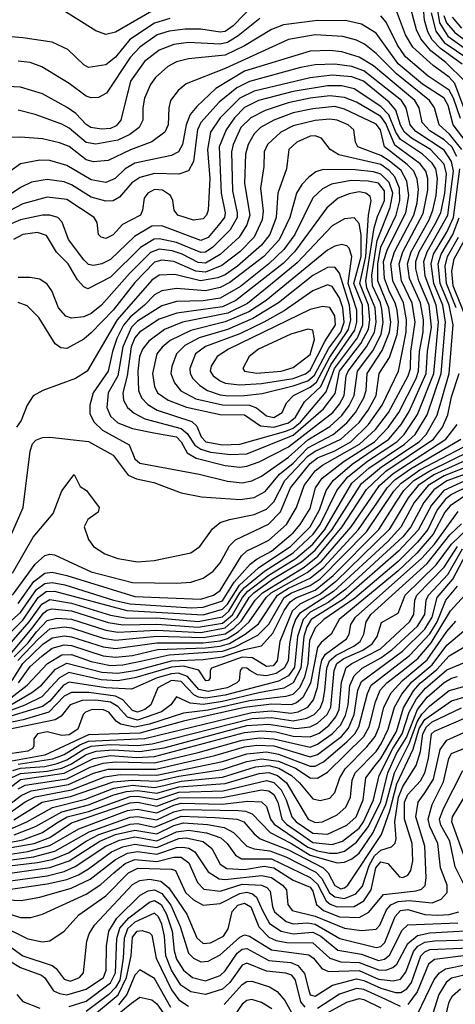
# Model space of a CAD drawing. Extents: x 997026 to 1115308, y 536381 to 619039.
# Tile 49 of 256: x 1021442 to 1023230, y 553885 to 557927. Entities that reach past the tile are written whole.
import ezdxf

# ---------------------------------------------------------------- set-up
doc = ezdxf.new("R2010")
doc.units = 0

msp = doc.modelspace()

# ---------------------------------------------------------------- linework, layer by layer
at = {"layer": '0CON20XD'}
for points in [[(1022405, 557990.7), (1022317.7, 557902.3), (1022285, 557879.1), (1022265, 557876.1), (1022185, 557888.2), (1022121, 557889), (1022055, 557879.6), (1022006.1, 557865), (1021935, 557814.2), (1021895, 557772.7), (1021798.8, 557625), (1021765, 557607.7), (1021735, 557605.9), (1021715, 557612.9), (1021644.8, 557664.8), (1021533.4, 557733.4), (1021485, 557751.4), (1021435, 557757.3)], [(1023268.9, 557675), (1023191.9, 557751.9), (1023129.7, 557799.7), (1023088.3, 557848.3), (1023070.9, 557885), (1023037.2, 558015)], [(1023257.8, 557745), (1023169.1, 557809.1), (1023135.5, 557845), (1023118, 557878), (1023104.3, 557925), (1023095.1, 558025)], [(1021985, 557962), (1021835, 557875.6), (1021795, 557866.4), (1021755, 557882.2), (1021592.9, 557982.9)], [(1023271.4, 557551.4), (1023228.4, 557665), (1023205, 557691), (1023139.1, 557739), (1023055.2, 557815), (1023025.1, 557865), (1022985.2, 557975)], [(1023130.8, 557955), (1023150.7, 557880.7), (1023185, 557834.3), (1023285.3, 557765)], [(1023156.9, 557965), (1023165.3, 557915)], [(1022057.7, 557932.3), (1021995, 557913.3), (1021894, 557846), (1021835, 557773.8), (1021795, 557741.3), (1021725, 557730.9), (1021705, 557742.5), (1021639.5, 557805), (1021575.2, 557835.2), (1021455, 557853.3), (1021293.2, 557866.8)], [(1022427.4, 557932.6), (1022339.2, 557860.8), (1022295, 557834.1), (1022265, 557827.3), (1022135, 557833), (1022075, 557824.8), (1022015, 557802.5), (1021954.2, 557755.8), (1021896.9, 557675), (1021856.5, 557515), (1021838.1, 557491.9), (1021815, 557481.1), (1021778, 557478), (1021733.6, 557485), (1021715, 557496.8), (1021672.1, 557542.1), (1021636.5, 557566.5), (1021535, 557622.3), (1021445, 557650.7), (1021305, 557657.8)], [(1023275, 557425.7), (1023221.9, 557495), (1023201.4, 557575), (1023184.9, 557604.9), (1023095, 557662.7), (1022996, 557746), (1022905, 557871.7), (1022845, 557908.9), (1022785, 557922.5), (1022665, 557924.6), (1022525, 557905.5), (1022475, 557887), (1022365, 557819.4), (1022285, 557782.2), (1022135, 557767), (1022085.2, 557754.8), (1022050, 557735), (1021999.4, 557690.6), (1021978.6, 557661.4), (1021954.7, 557604.7), (1021946.8, 557565), (1021946.9, 557515), (1021932.9, 557485), (1021893.8, 557456.2), (1021845, 557432.1), (1021755, 557415.8), (1021715, 557422.8), (1021645, 557481.7), (1021615, 557498), (1021505, 557538.3), (1021435, 557555.2)], [(1023251, 557521), (1023223.5, 557605), (1023205, 557637.8), (1023118.9, 557695), (1023025.2, 557775), (1022992.8, 557822.8), (1022946.8, 557916.8), (1022925, 557943.4)], [(1023165.3, 557915), (1023199.9, 557859.9), (1023305, 557784.9)], [(1023183.3, 557945), (1023194, 557915), (1023227.7, 557875), (1023334.7, 557795)], [(1023217.5, 557937.5), (1023255, 557892.4)], [(1023256.4, 557395), (1023206.8, 557456.8), (1023164.1, 557495), (1023144.8, 557565), (1023124.5, 557595), (1022989.1, 557705), (1022905, 557788.3), (1022856.8, 557826.8), (1022825, 557843.8), (1022768, 557858), (1022655, 557864.5), (1022545, 557846.6), (1022285, 557727.3), (1022125, 557664.6), (1022092.8, 557637.2), (1022060.9, 557595), (1022053.6, 557565), (1022051.2, 557495), (1022037.8, 557465), (1021984, 557426), (1021897.2, 557392.8), (1021805, 557349.6), (1021745, 557343.3), (1021715, 557351.7), (1021645, 557407.1), (1021605, 557422.4), (1021535, 557437.7), (1021445, 557445.3), (1021355, 557442.1)], [(1023235.9, 557366), (1023215.7, 557405.7), (1023185, 557434), (1023125, 557470.8), (1023094.3, 557505), (1023082, 557565), (1023064.3, 557595), (1022895, 557737.3), (1022835, 557773.2), (1022765, 557794.8), (1022715, 557800.3), (1022635, 557797.8), (1022365, 557715.4), (1022247.4, 557645), (1022168.5, 557571.5), (1022141.9, 557538.1), (1022124.9, 557495.1), (1022110.5, 557415), (1022093.6, 557385), (1022065, 557370), (1021915, 557338), (1021875.5, 557314.5), (1021833.9, 557275), (1021795, 557258.9), (1021735, 557270.5), (1021635, 557329.4), (1021565, 557349.6), (1021525, 557351.2), (1021445, 557335.2), (1021386.2, 557293.8)], [(1021389.3, 555350.7), (1021481.2, 555455), (1021532.2, 555527.8), (1021565, 555547.2), (1021655, 555531.4), (1021815, 555483.1), (1021885, 555470.9), (1022005, 555471.5), (1022175, 555456.4), (1022275, 555476.1), (1022300.5, 555499.5), (1022345, 555574.6), (1022365, 555596.8), (1022446.7, 555663.3), (1022565, 555738.3), (1022647, 555815), (1022675.7, 555855), (1022743.6, 555995), (1022789.3, 556050.7), (1022869.6, 556115), (1022990.1, 556195), (1023020.7, 556225), (1023075, 556306.5), (1023142.2, 556475), (1023161.3, 556685), (1023151.2, 556755), (1023106.9, 556875), (1023100.8, 556935), (1023114.6, 556975), (1023199.2, 557125), (1023223.5, 557305), (1023214, 557345), (1023185, 557392.2), (1023068.3, 557468.3), (1023044.4, 557495), (1023028.2, 557565), (1023009.6, 557595), (1022855, 557717.4), (1022805.1, 557735.1), (1022735, 557744.7), (1022655, 557741.4), (1022595, 557730.9), (1022385, 557673.7), (1022332.7, 557647.3), (1022260.9, 557589.1), (1022184.9, 557505), (1022171.8, 557475), (1022155.2, 557344.8), (1022135, 557306.2), (1022095, 557293.4), (1021995, 557295.8), (1021935, 557279.3), (1021901.9, 557258.1), (1021851.4, 557198.6), (1021825, 557184), (1021795, 557182.4), (1021735, 557199), (1021655, 557249.5), (1021625, 557262.1), (1021555, 557271.1), (1021490.1, 557259.9), (1021445, 557238.4), (1021161.8, 557048.2)], [(1021386.3, 555393.7), (1021455, 555462), (1021518, 555555), (1021550.4, 555579.6), (1021585, 555581.1), (1021881.6, 555501.6), (1022195, 555483.8), (1022275, 555507.1), (1022295, 555527.8), (1022344, 555606), (1022422.4, 555677.6), (1022464.7, 555705.3), (1022553.2, 555765), (1022634.5, 555845), (1022672.6, 555915), (1022700.3, 555995), (1022728.6, 556035), (1022806.8, 556103.2), (1022956.9, 556205), (1023007.9, 556265), (1023040.9, 556319.1), (1023111, 556475), (1023115.9, 556565), (1023131.9, 556665), (1023122.8, 556755), (1023080, 556855), (1023068.2, 556905), (1023068.4, 556935), (1023082.1, 556975), (1023146.5, 557086.5), (1023170.3, 557135), (1023186.6, 557215), (1023194.7, 557294.7), (1023184, 557334), (1023128.5, 557395), (1023050.9, 557440.9), (1023021.8, 557465), (1023005, 557494), (1022985.5, 557555.5), (1022959.3, 557589.3), (1022853, 557675), (1022805, 557692.9), (1022725, 557699.8), (1022635, 557689), (1022405, 557634), (1022345, 557605.6), (1022265.2, 557525), (1022225.5, 557465), (1022213.2, 557395), (1022221.9, 557275), (1022215.9, 557145), (1022209.3, 557125), (1022195, 557109.4), (1022155, 557104.8), (1022091.5, 557125), (1022075.5, 557145), (1022071.2, 557185), (1022061.2, 557205), (1022027.5, 557227.5), (1021995, 557230.6), (1021968, 557215), (1021952.8, 557195), (1021946.5, 557145), (1021937.6, 557125), (1021863.4, 557086.6), (1021825, 557043.8), (1021795, 557029.6), (1021776, 557035), (1021765.7, 557045), (1021760, 557095), (1021748.1, 557115), (1021635, 557189.8), (1021555, 557198.1), (1021455, 557170.8), (1021295, 557088)], [(1021360.4, 555419.6), (1021445, 555494.2), (1021511.2, 555588.8), (1021545, 555612.8), (1021575, 555616.7), (1021626.9, 555606.9), (1021826.5, 555545), (1021895, 555529.9), (1022146.6, 555513.4), (1022195, 555515.4), (1022275, 555541.2), (1022322.3, 555617.7), (1022388.5, 555691.5), (1022416.3, 555713.7), (1022475.9, 555745.9), (1022565, 555820.7), (1022593.8, 555855), (1022635, 555920.5), (1022656.6, 556005), (1022683.1, 556045), (1022774.4, 556115), (1022898.1, 556195), (1022955, 556252.8), (1022998.4, 556315), (1023069.3, 556455), (1023079.8, 556485), (1023082.9, 556565), (1023098.1, 556645), (1023099.5, 556695), (1023087.6, 556765), (1023042.1, 556865), (1023033.9, 556925), (1023048.5, 556975), (1023122.6, 557105), (1023138.6, 557145), (1023151.4, 557205), (1023157.2, 557275), (1023150.1, 557315), (1023135, 557338.5), (1023095.3, 557375.3), (1023005.9, 557435.9), (1022986.7, 557465), (1022957, 557537), (1022925, 557571.4), (1022815, 557643.9), (1022765, 557655.3), (1022705.3, 557655.3), (1022565, 557632.9), (1022422, 557595), (1022365, 557566.5), (1022324, 557525), (1022289, 557475), (1022260.8, 557405), (1022268.9, 557215), (1022285.4, 557135), (1022282, 557115), (1022257.1, 557082.9), (1022215, 557033.2), (1022185, 557021.5), (1022025, 557080.9), (1021985, 557080), (1021913, 557037), (1021815, 556943.3), (1021778.9, 556925), (1021745, 556917.8), (1021725, 556921.9), (1021705, 556941.4), (1021642.6, 557025), (1021616.7, 557096.7), (1021597.8, 557115), (1021565, 557124.4), (1021535, 557124.8), (1021445, 557105.5), (1021326.2, 557055)], [(1021435, 555530.8), (1021499.3, 555620.7), (1021545, 555654.9), (1021575, 555659.1), (1021634.8, 555645.2), (1021915, 555559.9), (1022185, 555548.5), (1022237.6, 555565), (1022265, 555583.6), (1022353.1, 555726.9), (1022375, 555746.6), (1022415, 555765.8), (1022465, 555790.5), (1022537.5, 555855), (1022577.7, 555925), (1022609.7, 556015), (1022655, 556075.7), (1022685, 556098.9), (1022836.8, 556185), (1022903, 556245), (1022956.2, 556315), (1023037.1, 556465), (1023045.8, 556495), (1023048.1, 556565), (1023065.7, 556685.7), (1023053, 556763), (1023009.5, 556855), (1023000.3, 556925), (1023014.6, 556975), (1023098.7, 557131.3), (1023118.1, 557228.1), (1023117.8, 557275), (1023109.9, 557305), (1023086.2, 557336.2), (1022982.2, 557412.2), (1022945, 557501.1), (1022925, 557529.8), (1022825, 557588.3), (1022775, 557608.4), (1022715, 557614.7), (1022634.9, 557604.9), (1022543.6, 557586.4), (1022449.7, 557555), (1022390.7, 557525), (1022349.7, 557485), (1022318.1, 557415), (1022311.7, 557385), (1022316.1, 557225), (1022335.1, 557135), (1022334.1, 557115), (1022305.4, 557064.6), (1022235, 556993.2), (1022205, 556972.7), (1022185, 556971.2), (1022085, 557012), (1022015, 557027.9), (1021993.6, 557026.4), (1021937.9, 556992.1), (1021815, 556871), (1021722.2, 556822.2), (1021705, 556830), (1021679.8, 556859.8), (1021640.5, 556925), (1021593.1, 556973.1), (1021551.4, 557041.4), (1021515, 557053.9), (1021454.3, 557045), (1021417.1, 557025)], [(1021412.8, 555565), (1021505, 555692.5), (1021545, 555728.4), (1021565, 555733.9), (1021585, 555730.7), (1021735, 555660.6), (1021905, 555617), (1022085, 555613.9), (1022145, 555618.3), (1022195, 555634.2), (1022236.1, 555663.9), (1022265, 555697.9), (1022303, 555767), (1022328, 555792), (1022463.3, 555856.7), (1022513.1, 555906.9), (1022554.1, 556005.9), (1022635, 556105.1), (1022665, 556128.1), (1022735, 556157.8), (1022801.2, 556195), (1022874, 556265), (1022930.1, 556345), (1022997.6, 556485), (1023027.9, 556645), (1023029.8, 556695), (1023017, 556765), (1022974.4, 556855), (1022966.1, 556925), (1022980.3, 556975), (1023060, 557125), (1023073.2, 557175), (1023078.8, 557231.2), (1023073.3, 557273.3), (1023059.7, 557305), (1023033, 557333), (1022939.3, 557405), (1022923.2, 557475), (1022905, 557498.8), (1022775, 557560.4), (1022735, 557570.4), (1022645, 557562), (1022565, 557545.4), (1022485, 557515.4), (1022431.1, 557485), (1022405, 557458.8), (1022379.5, 557415), (1022369.5, 557375), (1022364.6, 557255), (1022386.5, 557125), (1022374.3, 557085.7), (1022343.2, 557035), (1022265, 556963.2), (1022205, 556928.2), (1022175, 556930.6), (1022109.3, 556965), (1022067.8, 556977.8), (1022015, 556984.9), (1021978.6, 556971.4), (1021892.6, 556885), (1021777.2, 556755), (1021735, 556720.5), (1021705, 556707.5), (1021655, 556702.4), (1021630.8, 556710.8), (1021601.6, 556745), (1021573.6, 556813.6), (1021555, 556841.8), (1021525, 556862), (1021485, 556869.5), (1021435, 556868.3)], [(1021411.9, 555655), (1021497, 555803), (1021579.6, 555900.4), (1021615, 555993.3), (1021665, 556060), (1021690.7, 556010.7), (1021716.7, 555995), (1021768.8, 555925), (1021764.1, 555905.9), (1021721.2, 555875), (1021706, 555845), (1021725, 555793.3), (1021744.2, 555765), (1021790.8, 555735), (1021845, 555715.4), (1021925, 555702.2), (1021993.4, 555706.6), (1022145, 555738.5), (1022181.5, 555765), (1022232.8, 555837.2), (1022265, 555862.9), (1022303.8, 555876.2), (1022405, 555895.5), (1022455, 555917.7), (1022485, 555947.8), (1022531, 556035), (1022625.1, 556135), (1022655, 556156.5), (1022760.9, 556205), (1022835.7, 556274.3), (1022872.8, 556325), (1022905.3, 556385), (1022917.2, 556475), (1022960, 556540), (1022991.5, 556635), (1022997, 556685), (1022991.3, 556735), (1022983.6, 556765), (1022960.6, 556810.6), (1022938.9, 556865), (1022936.1, 556935), (1022951.2, 556985), (1023026.7, 557135), (1023039.6, 557205), (1023031.3, 557265), (1023007.8, 557307.8), (1022958.4, 557348.4), (1022925, 557369.5), (1022830, 557405), (1022820, 557425), (1022813.3, 557475), (1022790.7, 557495), (1022745, 557515.2), (1022715, 557519.3), (1022655, 557513.5), (1022565, 557491.8), (1022514.6, 557465.4), (1022459.5, 557415), (1022445.7, 557385), (1022443.9, 557325), (1022430.2, 557235), (1022441.2, 557141.2), (1022437.4, 557105), (1022405.1, 557035), (1022345.2, 556975), (1022271.8, 556918.2), (1022205, 556891.2), (1022165, 556895.1), (1022075, 556934.6), (1022025, 556940.1), (1021995, 556932), (1021915, 556848.4), (1021825, 556734.8), (1021735, 556641.2), (1021705, 556615.3), (1021635, 556576.9), (1021610.7, 556580.7), (1021586.9, 556596.9), (1021520.4, 556705), (1021472.3, 556752.3), (1021435, 556766.4)], [(1021341.6, 555665), (1021456.4, 555925), (1021484.6, 556155.4), (1021494.4, 556185.6), (1021508.3, 556201.7), (1021535, 556212.5), (1021565, 556213.3), (1021725, 556195.2), (1021825, 556139.6), (1021887.4, 556057.4), (1021921.8, 556041.8), (1021992.7, 556027.3), (1022105.3, 555985.3), (1022188, 555968), (1022347.4, 555957.4), (1022404, 555966), (1022449.1, 555990.9), (1022508.9, 556061.1), (1022565, 556107.3), (1022625, 556169.3), (1022728.7, 556225), (1022785, 556272.1), (1022820.3, 556315), (1022854.2, 556375), (1022864.4, 556405), (1022868.8, 556475), (1022930.5, 556569.5), (1022960.4, 556645), (1022964.9, 556685), (1022957.7, 556745), (1022911.7, 556855), (1022911.6, 556925), (1022925, 556993.6), (1022987.1, 557125), (1023003.1, 557185), (1023001.4, 557235), (1022981.8, 557281.8), (1022958.7, 557308.7), (1022925, 557332.8), (1022752.1, 557372.1), (1022716.8, 557395), (1022681.3, 557441.3), (1022655, 557450.2), (1022635, 557449.1), (1022579.6, 557425), (1022547.1, 557395), (1022536.8, 557315), (1022501.9, 557215), (1022495.4, 557115), (1022468.8, 557045), (1022435, 557002.1), (1022335.8, 556915), (1022285, 556880.1), (1022255, 556867.1), (1022184.6, 556854.6), (1022079.1, 556880.9), (1022015, 556877.9), (1021985, 556857.8), (1021842.7, 556695), (1021719.3, 556485), (1021671.1, 556455), (1021536.2, 556405), (1021497.1, 556382.9), (1021472, 556345), (1021447.7, 556282.3), (1021428.8, 556255)], [(1021341.7, 555248.3), (1021491.4, 555428.6), (1021539.1, 555490.9), (1021555, 555503.6), (1021575, 555509), (1021655, 555500), (1021805, 555452.7), (1021865, 555442.8), (1022005, 555446.2), (1022175, 555433.5), (1022275, 555450.1), (1022315.6, 555484.4), (1022355.9, 555555), (1022378.5, 555581.5), (1022465, 555647.4), (1022575.9, 555715), (1022645, 555774.5), (1022694, 555835), (1022806.1, 556025), (1022875, 556085.9), (1023021.7, 556185), (1023064.9, 556225), (1023115.1, 556305), (1023172.6, 556475), (1023190.2, 556685), (1023178.8, 556755), (1023142.2, 556845), (1023130.8, 556925), (1023141.1, 556965), (1023195, 557055.4), (1023222.5, 557115), (1023249, 557315)], [(1022355, 556025.8), (1022395, 556034.8), (1022435, 556053.8), (1022545, 556131.4), (1022625, 556202.7), (1022715, 556257.9), (1022765, 556302.7), (1022795, 556344.1), (1022814.5, 556385), (1022829.2, 556485), (1022891.5, 556568.5), (1022925.2, 556635), (1022934, 556685), (1022928.8, 556738.8), (1022922.6, 556765), (1022889.8, 556835), (1022887.9, 556877.9), (1022909.4, 557020.6), (1022963.3, 557156.7), (1022973.2, 557215), (1022958.3, 557258.3), (1022925, 557293.2), (1022895, 557303.1), (1022818.7, 557311.3), (1022687.7, 557312.3), (1022657.1, 557302.9), (1022628.6, 557281.4), (1022599.6, 557250.4), (1022577.9, 557215), (1022551.1, 557115), (1022507.1, 557022.9), (1022444.3, 556955), (1022305, 556847.8), (1022265, 556827.9), (1022205, 556814.7), (1022085, 556824.3), (1022025, 556813.9), (1021995, 556797.9), (1021954.6, 556755), (1021895, 556706.8), (1021867.4, 556672.6), (1021841.3, 556618.7), (1021822.4, 556565), (1021805, 556484.1), (1021743, 556395), (1021730.2, 556345), (1021730.2, 556309.8), (1021747.6, 556275), (1021782.3, 556242.3), (1021891.7, 556181.7), (1021914.3, 556125), (1021935, 556107.4), (1022178, 556062), (1022295, 556033.5), (1022355, 556025.8)], [(1022345, 556090.8), (1022375, 556094.2), (1022425, 556112.3), (1022545, 556173.6), (1022726.9, 556315), (1022755, 556348.8), (1022774.3, 556385), (1022782.4, 556465), (1022790, 556485), (1022866, 556584), (1022898.3, 556645), (1022905.5, 556685), (1022901.1, 556745), (1022867, 556827), (1022862.8, 556855), (1022897.5, 557072.5), (1022910.8, 557119.2), (1022939.8, 557185), (1022939, 557225), (1022915, 557255.8), (1022872.5, 557265), (1022803.2, 557266.8), (1022721.9, 557251.9), (1022685, 557233.5), (1022645, 557195.9), (1022571.4, 557045), (1022526.2, 556983.8), (1022465, 556924.4), (1022347.9, 556832.1), (1022265, 556784), (1022195, 556772.5), (1022085, 556770.3), (1022025, 556753.2), (1021925, 556690.1), (1021900.6, 556665), (1021864.8, 556585), (1021845, 556465.3), (1021804.8, 556395), (1021800.2, 556335), (1021815, 556299.7), (1021845, 556272.7), (1021905, 556249.6), (1021991.9, 556231.9), (1022085, 556214.6), (1022104.8, 556195), (1022129.5, 556149.5), (1022167, 556127), (1022285, 556097.1), (1022345, 556090.8)], [(1022307.6, 556142.4), (1022375, 556144.9), (1022565, 556221.2), (1022689.8, 556330.2), (1022737, 556393), (1022755.2, 556485), (1022842.2, 556597.8), (1022873.3, 556656.7), (1022879.2, 556695), (1022874.3, 556755), (1022838.3, 556845), (1022863, 556955), (1022874.5, 557125.5), (1022884.3, 557185), (1022881.3, 557201.3), (1022862.5, 557215), (1022835, 557220), (1022795, 557213.1), (1022749.6, 557195), (1022703, 557155), (1022627.3, 557052.7), (1022570, 556975), (1022523.3, 556926.7), (1022329.7, 556775), (1022275, 556748), (1022086.8, 556723.2), (1022015, 556698.3), (1021933.6, 556645), (1021915, 556621), (1021899.2, 556585), (1021883.4, 556465), (1021865.5, 556395), (1021868.7, 556365), (1021885, 556334.7), (1021911.5, 556311.5), (1021955, 556289.3), (1022105, 556249.3), (1022129, 556229), (1022161, 556181), (1022185, 556163.7), (1022225, 556151.8), (1022307.6, 556142.4)], [(1021418.5, 555311.5), (1021475, 555367.9), (1021510.6, 555415), (1021555, 555461.4), (1021595, 555470.8), (1021655, 555466.9), (1021795, 555421.3), (1021845, 555413), (1022005, 555421.4), (1022185, 555412.3), (1022285, 555430.4), (1022335.1, 555474.9), (1022383.3, 555555), (1022403.1, 555575), (1022479.7, 555630.3), (1022598.6, 555701.4), (1022655, 555749), (1022724.3, 555835), (1022845, 556022.9), (1022927.7, 556092.3), (1023081.6, 556195), (1023110.8, 556225), (1023156.1, 556303.9), (1023205.7, 556475), (1023221.6, 556675), (1023205.6, 556755), (1023168.1, 556845), (1023160.4, 556925), (1023172, 556965), (1023219.6, 557045), (1023246.6, 557113.4)], [(1022275, 556182.7), (1022345, 556184.4), (1022535, 556237.5), (1022565, 556251.1), (1022594.2, 556275), (1022700.1, 556399.9), (1022733.7, 556495), (1022828.3, 556621.7), (1022850.8, 556675), (1022849.6, 556755), (1022814.2, 556845), (1022843.4, 556955), (1022844.2, 557044.2), (1022835, 557091.2), (1022815, 557114.1), (1022775, 557109.5), (1022725, 557080.5), (1022580.8, 556929.2), (1022471.5, 556838.5), (1022377.2, 556762.8), (1022297, 556723), (1022109.6, 556685), (1022036.3, 556655), (1021972, 556608), (1021945.6, 556575), (1021934.3, 556545), (1021926.8, 556485), (1021929.5, 556405), (1021942.5, 556375), (1021967.7, 556347.7), (1022006.1, 556325), (1022148.1, 556278.1), (1022168.6, 556258.6), (1022186.8, 556215), (1022206.7, 556195), (1022275, 556182.7)], [(1023233.8, 556745), (1023193.9, 556845), (1023188.4, 556915), (1023198.4, 556955), (1023244, 557035)], [(1023281.5, 556685), (1023221.1, 556835), (1023215.9, 556895), (1023225.9, 556945), (1023274.6, 557035)], [(1022485, 556254.3), (1022545, 556271.9), (1022573.8, 556295), (1022610.8, 556359.2), (1022678.2, 556421.8), (1022719.3, 556510.7), (1022817.4, 556652.6), (1022826.1, 556685), (1022826.5, 556735), (1022790.5, 556845), (1022804.8, 556954.8), (1022795, 556988.8), (1022785, 556998.7), (1022764.7, 557004.7), (1022735, 556997.6), (1022705, 556981.5), (1022453.1, 556775), (1022381.9, 556728.1), (1022285, 556686.5), (1022145, 556651.6), (1022060.2, 556609.8), (1022026.8, 556583.2), (1022005.2, 556555), (1021987.1, 556475), (1021995, 556421.4), (1022007.3, 556395), (1022052, 556365), (1022126.9, 556336.9), (1022265, 556305.9), (1022365, 556305.6), (1022430, 556260), (1022485, 556254.3)], [(1022485, 556293.8), (1022519.2, 556315), (1022537.1, 556355), (1022566.1, 556385), (1022635, 556418.5), (1022660.1, 556439.9), (1022715, 556542.5), (1022792.2, 556655), (1022801, 556695), (1022796.2, 556755), (1022755, 556886.2), (1022735, 556911.9), (1022705, 556910), (1022645, 556877.8), (1022504.4, 556765.6), (1022398.9, 556701.1), (1022295, 556655.8), (1022179, 556621), (1022120.4, 556589.6), (1022085.2, 556555), (1022066.3, 556503.7), (1022062.5, 556475), (1022077.2, 556437.2), (1022103.7, 556403.7), (1022165, 556371.3), (1022275, 556346), (1022385, 556344.5), (1022413.6, 556333.6), (1022455, 556300.5), (1022485, 556293.8)], [(1022297.1, 556382.9), (1022365, 556384.7), (1022436.7, 556393.3), (1022565, 556424.5), (1022625, 556444.9), (1022652.4, 556467.6), (1022711.1, 556578.9), (1022760.1, 556645), (1022774.1, 556685), (1022769.1, 556745), (1022755, 556785.6), (1022725, 556832.3), (1022705, 556839), (1022645, 556814.4), (1022527.6, 556732.4), (1022444.3, 556685.7), (1022345, 556637.5), (1022205, 556585.6), (1022163.1, 556555), (1022140.4, 556495), (1022141.3, 556475), (1022152.3, 556455), (1022181.6, 556425), (1022212.7, 556405), (1022265, 556386.7), (1022297.1, 556382.9)], [(1022345, 556429), (1022435, 556434.4), (1022565, 556454.8), (1022615, 556473.5), (1022635, 556488.2), (1022694.3, 556605.7), (1022738.2, 556675), (1022735, 556712.1), (1022715, 556745.3), (1022685, 556749.8), (1022635, 556737), (1022298.6, 556575), (1022252.6, 556545), (1022227.7, 556505), (1022223.8, 556485), (1022236.8, 556465), (1022265, 556444.5), (1022285.4, 556435.4), (1022345, 556429)], [(1022415.6, 556475.6), (1022515, 556483.8), (1022565, 556499), (1022635, 556553.1), (1022651.5, 556615), (1022645, 556652.5), (1022625, 556656.4), (1022555, 556637), (1022422, 556575), (1022384.6, 556545), (1022357.8, 556495), (1022364.4, 556485), (1022415.6, 556475.6)], [(1021433.6, 555296.4), (1021518.8, 555385), (1021565, 555426.3), (1021625, 555435.3), (1021655, 555431.1), (1021785, 555388.9), (1021835, 555380.4), (1022005, 555396.2), (1022195, 555391.5), (1022285, 555406.6), (1022320.6, 555429.4), (1022351.3, 555458.7), (1022409, 555545), (1022438.3, 555575), (1022610.3, 555679.7), (1022665.3, 555724.7), (1022765.1, 555844.9), (1022865, 555999.2), (1022945, 556073.7), (1023141.2, 556205), (1023177.7, 556255), (1023199.5, 556305), (1023215, 556379.1), (1023246.2, 556475)], [(1021410.6, 555215), (1021455, 555284.9), (1021536.7, 555363.3), (1021575, 555390), (1021625, 555398.1), (1021655, 555394.4), (1021785, 555352.8), (1021835, 555345.6), (1022005, 555369.9), (1022195, 555369.9), (1022265, 555377.9), (1022295, 555387.3), (1022338.8, 555415), (1022384.6, 555455.4), (1022453.2, 555555), (1022474.9, 555575), (1022622.5, 555657.5), (1022680.4, 555705), (1022802.6, 555845), (1022919.3, 556015), (1022975.3, 556065), (1023191.2, 556205), (1023238.5, 556265)], [(1021406, 555144), (1021472.7, 555195), (1021555.5, 555285), (1021615, 555319.3), (1021655, 555321.2), (1021735, 555292.6), (1021815, 555275.6), (1021865, 555278.3), (1021945, 555294.8), (1022055, 555319.4), (1022275, 555334.7), (1022326.7, 555353.3), (1022419.1, 555400.9), (1022465, 555446), (1022528.3, 555555), (1022557.4, 555575), (1022635, 555604.9), (1022675, 555632.6), (1022865.3, 555825), (1022978.2, 555991.8), (1023007.3, 556025), (1023085, 556078.9), (1023262.6, 556172.6)], [(1021436.6, 555205), (1021485, 555271.9), (1021533.4, 555315), (1021575, 555346.7), (1021625, 555360.5), (1021655, 555357.8), (1021785, 555315.3), (1021835, 555309.9), (1021905, 555317.8), (1022008.1, 555341.9), (1022205, 555348.6), (1022265, 555355.4), (1022302.9, 555367.1), (1022368, 555405), (1022422.2, 555447.8), (1022500.3, 555565), (1022545, 555593.6), (1022634.9, 555635), (1022690.2, 555679.8), (1022833, 555835), (1022907.9, 555942.1), (1022949.9, 556005), (1022981.9, 556038.1), (1023046.9, 556083.1), (1023252.9, 556205)], [(1023305, 556132.2), (1023141.7, 556058.3), (1023077.5, 556015), (1023036.1, 555965), (1022958.4, 555835), (1022739.5, 555620.5), (1022675, 555568.8), (1022592.4, 555527.6), (1022560.8, 555499.2), (1022509.3, 555375), (1022499, 555295), (1022481.8, 555275), (1022455, 555272.4), (1022398, 555308), (1022355, 555310.4), (1022229.6, 555265), (1022223.5, 555255), (1022223.3, 555225), (1022216.9, 555215), (1022206.4, 555213.6), (1022177.1, 555257.1), (1022115, 555272.9), (1022065, 555269.1), (1021915, 555225.7), (1021845, 555213.5), (1021777, 555217), (1021643.2, 555246.8), (1021605, 555225.3), (1021532.4, 555147.6), (1021462.9, 555112.9), (1021335, 555065.1)], [(1021404.9, 555115.1), (1021491.7, 555165), (1021530.8, 555195), (1021589.5, 555260.5), (1021635.7, 555285.7), (1021778.9, 555248.9), (1021845, 555244.5), (1021922.4, 555257.6), (1022065, 555295.2), (1022195, 555301.1), (1022275, 555311.5), (1022365, 555341.7), (1022435, 555356.9), (1022481.2, 555408.8), (1022528.2, 555501.8), (1022552.7, 555537.3), (1022575.9, 555554.1), (1022654.5, 555585.5), (1022728.5, 555645), (1022916.4, 555835), (1022987, 555947), (1023018.8, 555995), (1023060.5, 556035), (1023125, 556075.1), (1023295, 556158.4)], [(1023295, 556097.9), (1023185, 556054.9), (1023118.8, 556015), (1023061.8, 555945), (1023006.3, 555843.7), (1022953.4, 555785), (1022730.2, 555579.8), (1022590.2, 555489.8), (1022574.1, 555465), (1022561.1, 555425), (1022549.1, 555365), (1022544.7, 555295), (1022527.4, 555265), (1022495, 555243.2), (1022455, 555233.6), (1022417.8, 555237.8), (1022386.1, 555256.1), (1022375, 555265.2), (1022355, 555266.9), (1022346.9, 555255), (1022342.3, 555215), (1022333.8, 555205), (1022294.2, 555185), (1022215, 555168.8), (1022177.8, 555177.8), (1022131.1, 555231.1), (1022094.4, 555244.4), (1022065, 555242.4), (1022006.1, 555225), (1021901.1, 555178.9), (1021794.9, 555184.9), (1021645, 555207.1), (1021622.1, 555195), (1021565, 555130), (1021535, 555107.9), (1021355, 555053.5)], [(1023275, 556062.4), (1023195, 556033.7), (1023142.4, 555997.6), (1023100.5, 555945), (1023047.1, 555845), (1023014.3, 555805), (1022780.5, 555589.5), (1022708.7, 555535), (1022634.5, 555495), (1022605.2, 555465), (1022582.7, 555395), (1022570.1, 555269.9), (1022545, 555234.4), (1022505, 555211.9), (1022285, 555154.5), (1022205, 555141.7), (1022175.9, 555145.9), (1022156.1, 555156.1), (1022105, 555210.5), (1022065, 555215.1), (1022008.5, 555185), (1021980.6, 555115), (1021955.2, 555095), (1021925, 555084.3), (1021905, 555091.2), (1021864.7, 555134.7), (1021835, 555150.2), (1021725.1, 555165.1), (1021655, 555165.8), (1021625, 555149.8), (1021562.1, 555085), (1021456.7, 555053.3), (1021355, 555032)], [(1023416.8, 556073.2), (1023208.8, 555931.2), (1023187.9, 555905), (1023139.2, 555815), (1023072.4, 555737.6), (1022995.2, 555664.8), (1022753.6, 555465), (1022721.1, 555405), (1022679.8, 555370.2), (1022665, 555349.4), (1022636.2, 555203.8), (1022604.8, 555145.2), (1022577.6, 555122.4), (1022555.8, 555114.2), (1022475, 555117.6), (1022365, 555103.6), (1022115, 555047.8), (1021935, 554998.5), (1021725, 554991.8), (1021545, 554908.4), (1021364.4, 554875.6)], [(1023285, 556040.7), (1023183.5, 555995), (1023131.9, 555935), (1023077.9, 555832.1), (1022996.8, 555745), (1022771.5, 555548.5), (1022639.1, 555465), (1022620.5, 555435), (1022608.2, 555395), (1022595.6, 555265), (1022564.6, 555205), (1022526.8, 555183.2), (1022423.6, 555163.6), (1022275, 555128.5), (1022195, 555116), (1022142.2, 555122.2), (1022085, 555148.1), (1022061.7, 555115), (1022024, 555086), (1021925, 555051.8), (1021884, 555064), (1021845, 555108.1), (1021815, 555126.3), (1021755, 555134.5), (1021698, 555132), (1021648.4, 555115), (1021612, 555068), (1021587.3, 555052.7), (1021355, 555005.2)], [(1023285, 556012), (1023215, 555978.6), (1023190.5, 555959.4), (1023156.4, 555915), (1023117.8, 555835), (1023075, 555782.6), (1022995, 555703.7), (1022818, 555552), (1022691.1, 555465), (1022655, 555430.7), (1022631.7, 555378.3), (1022625.1, 555285), (1022611.3, 555228.7), (1022590.1, 555185), (1022562.7, 555157.3), (1022535, 555148.5), (1022385, 555131.3), (1022215, 555092.9), (1022115, 555080.9), (1021974.5, 555035.5), (1021915, 555023), (1021855.3, 555035.3), (1021837.7, 555047.7), (1021807.7, 555085), (1021785.7, 555094.3), (1021738.8, 555095), (1021711.8, 555085), (1021702.9, 555075), (1021681.2, 555015), (1021645, 554991.1), (1021615, 554989.1), (1021555, 555003.2), (1021514.6, 554995), (1021499.6, 554975), (1021499.6, 554945), (1021493.9, 554935), (1021474.9, 554924.9), (1021365, 554908.5)], [(1021435, 554871.5), (1021577.6, 554892.4), (1021625, 554910.9), (1021689.1, 554950.9), (1021725, 554965.8), (1021955, 554976.1), (1022395, 555083.9), (1022475, 555089.5), (1022555, 555080), (1022585, 555085.5), (1022624.2, 555105.8), (1022648, 555135), (1022664.5, 555185.5), (1022675.2, 555265), (1022682.6, 555297.4), (1022697.2, 555322.8), (1022784.2, 555385), (1022794.2, 555405), (1022801.8, 555445), (1022820.6, 555475), (1023093.4, 555716.6), (1023145.1, 555774.9), (1023242, 555908)], [(1021414.1, 554845), (1021445.8, 554854.2), (1021545, 554862.1), (1021595.9, 554874.1), (1021635, 554888.5), (1021705, 554933.1), (1021735, 554944.5), (1021815, 554951.6), (1021925, 554947.7), (1021985.1, 554954.9), (1022395, 555058.3), (1022475, 555062.1), (1022565, 555049.2), (1022620.5, 555059.5), (1022651.3, 555075), (1022675, 555101.1), (1022687.8, 555132.2), (1022694.9, 555175), (1022702.6, 555265), (1022713.4, 555295), (1022740.8, 555319.2), (1022814.2, 555355), (1022839.2, 555375), (1022854.9, 555405), (1022864.3, 555455), (1022884.1, 555485), (1023114.9, 555695.1), (1023208.1, 555811.9), (1023255, 555858.2)], [(1021406.8, 554815), (1021445, 554833.2), (1021555, 554841.9), (1021614.7, 554855.3), (1021655, 554872.5), (1021715, 554911.5), (1021755.5, 554924.5), (1021825, 554930.1), (1021935, 554923.7), (1022035, 554938.3), (1022375, 555029.3), (1022465, 555035.6), (1022575, 555018), (1022635, 555024.1), (1022665, 555039.1), (1022704.2, 555075), (1022719.6, 555105), (1022732.5, 555255), (1022743.9, 555285), (1022772.9, 555305), (1022851.1, 555338.9), (1022889.1, 555365), (1022909.4, 555395), (1022926.9, 555453.1), (1022995, 555490.4), (1023024.4, 555565), (1023151.2, 555688.8), (1023215, 555774.4), (1023285, 555842)], [(1021340.7, 554729.3), (1021445, 554808.1), (1021625, 554833.6), (1021745.2, 554894.8), (1021815, 554906.2), (1021921, 554899), (1021995, 554902.9), (1022365, 555000.8), (1022435, 555008.4), (1022493.4, 555003.4), (1022565, 554986.7), (1022635, 554982.8), (1022671.3, 554998.7), (1022710.6, 555029.4), (1022740.4, 555065), (1022753.8, 555095), (1022762.6, 555207.4), (1022782.6, 555267.4), (1022806, 555285), (1022923.7, 555345), (1023041.7, 555455), (1023059.6, 555485), (1023063.9, 555545), (1023072.7, 555565), (1023185, 555679.3), (1023238.8, 555765)], [(1021350.1, 554669.9), (1021447.5, 554742.5), (1021488.3, 554761.7), (1021641.9, 554788.1), (1021745, 554834), (1021805, 554850.3), (1022001, 554851), (1022243.2, 554906.8), (1022365, 554942.4), (1022415, 554949.2), (1022485, 554946.4), (1022635, 554901.4), (1022665, 554910.3), (1022762.7, 554985), (1022791.5, 555018.5), (1022815.3, 555075), (1022829.5, 555175), (1022845, 555210.2), (1023013.9, 555335), (1023105, 555424.7), (1023135.5, 555475), (1023156.3, 555555), (1023219.7, 555630.4), (1023274.2, 555735)], [(1021435, 554770.3), (1021465, 554785.5), (1021635, 554811.4), (1021730.7, 554859.3), (1021785, 554875.1), (1021835, 554880.3), (1021995, 554876.6), (1022175, 554919.4), (1022355, 554969.6), (1022425, 554979.5), (1022485, 554975.7), (1022635, 554941.4), (1022665, 554952.8), (1022724.3, 554995), (1022758.7, 555031.3), (1022779.6, 555070.4), (1022790.7, 555115), (1022796.6, 555193.4), (1022815.6, 555234.4), (1022847.6, 555265), (1022925, 555307.7), (1022970, 555340), (1023075, 555437.4), (1023104.7, 555485), (1023111.2, 555545), (1023120.3, 555565), (1023199.7, 555650.3), (1023260.1, 555755)], [(1021364.6, 554645.4), (1021465, 554716.1), (1021505, 554737), (1021654, 554766), (1021791.3, 554818.7), (1021855, 554828.1), (1022005, 554825.7), (1022275, 554882.6), (1022375, 554914), (1022455, 554921.2), (1022505, 554912.2), (1022635, 554862.5), (1022655, 554863), (1022689, 554881), (1022786.4, 554963.6), (1022817.4, 554995), (1022834.3, 555025), (1022869.2, 555160.8), (1022885.1, 555195), (1023042.1, 555317.9), (1023125, 555405.5), (1023155.5, 555455), (1023191.5, 555545), (1023238.7, 555601.3)], [(1021418, 554642), (1021533.9, 554715), (1021650.9, 554739.1), (1021825, 554798.3), (1021905, 554805.9), (1022005, 554800.7), (1022095, 554821.9), (1022275, 554849.2), (1022375, 554882), (1022435, 554892.5), (1022505, 554883.9), (1022574.2, 554854.2), (1022635, 554815.4), (1022665, 554813.3), (1022705, 554838.6), (1022854.4, 554985), (1022876.1, 555025), (1022902.4, 555127.6), (1022922.4, 555175), (1022949, 555205), (1023008.9, 555251.1), (1023076.1, 555305), (1023131.2, 555368.8), (1023210.2, 555500.2), (1023268.9, 555565)], [(1021390.5, 554599.5), (1021471.5, 554635), (1021576.6, 554693.4), (1021712.2, 554727.9), (1021828, 554772), (1021905, 554784.3), (1021995, 554775.8), (1022033.6, 554783.6), (1022105, 554800.7), (1022275, 554818.2), (1022410.4, 554859.6), (1022465, 554865.5), (1022505.3, 554855.3), (1022558.4, 554825), (1022591, 554795), (1022645, 554728.6), (1022675, 554721.7), (1022715, 554731.8), (1022735.5, 554754.5), (1022756.3, 554815), (1022777.8, 554852.2), (1022867.3, 554942.7), (1022901, 554985), (1022917.8, 555025), (1022936.8, 555105), (1022966.3, 555163.7), (1023014.1, 555215), (1023115, 555299.4), (1023195, 555415.1), (1023232.4, 555457.6)], [(1021419.6, 554580.4), (1021506.7, 554615), (1021614.8, 554675.2), (1021725, 554704), (1021827.9, 554745), (1021880.8, 554759.2), (1021925, 554762.9), (1022005, 554752.1), (1022095, 554777.6), (1022285, 554791.3), (1022425, 554833), (1022465, 554836.9), (1022500.9, 554825), (1022537.6, 554795), (1022626.4, 554645), (1022655, 554631.4), (1022685, 554634.3), (1022745, 554663.6), (1022780.4, 554695), (1022799.9, 554735), (1022807.4, 554805), (1022818.6, 554835), (1022905, 554923), (1022925.3, 554954.7), (1022954.5, 555015), (1022980.4, 555105), (1023011, 555159), (1023051.3, 555208.7), (1023135, 555278.5), (1023195, 555359.7), (1023265, 555418.7)], [(1021207.8, 554512.2), (1021455, 554561), (1021535, 554591.3), (1021595, 554631), (1021637.2, 554655), (1021725, 554677.1), (1021895, 554738.4), (1021925, 554740.4), (1022005, 554726.6), (1022095, 554756), (1022277.7, 554762.3), (1022455, 554804.5), (1022485.7, 554795.7), (1022515.4, 554765.4), (1022536.1, 554725), (1022559.5, 554655), (1022576.9, 554635), (1022645, 554587.7), (1022705, 554583.2), (1022785, 554620.5), (1022823, 554655), (1022851.4, 554725), (1022862.7, 554815), (1022901.2, 554865), (1022925, 554893.8), (1022988.3, 555005), (1023017.6, 555102.4), (1023058.4, 555171.6), (1023086.5, 555203.5), (1023155, 555260.1), (1023205, 555315.9), (1023288.9, 555365)], [(1021145, 554483.8), (1021501.9, 554545), (1021565, 554570), (1021655, 554629.7), (1021895, 554712.7), (1021925, 554715.5), (1022005, 554699.4), (1022095, 554733.6), (1022275, 554734.4), (1022435, 554766.1), (1022465, 554762), (1022485, 554747), (1022501.2, 554715), (1022518.1, 554645), (1022536.9, 554625), (1022595, 554585.8), (1022645, 554550.2), (1022725, 554540.7), (1022766.8, 554555), (1022835, 554608.5), (1022853.8, 554635), (1022894.3, 554725), (1022918.2, 554825), (1022974, 554935), (1023012.4, 554995), (1023041.5, 555085), (1023071.2, 555138.8), (1023107.2, 555182.8), (1023195, 555258.8), (1023284.7, 555295)], [(1020995, 554420.5), (1021498.8, 554491.2), (1021585.6, 554514.4), (1021727, 554593), (1021895, 554653.9), (1021925, 554656.9), (1022005, 554643.2), (1022075, 554676), (1022115, 554685.1), (1022340.8, 554680.8), (1022368.5, 554678.5), (1022396.9, 554666.9), (1022470.7, 554590.7), (1022555, 554547.5), (1022635, 554497.6), (1022745, 554465.6), (1022775, 554468.4), (1022805, 554482.1), (1022835, 554506.2), (1022892, 554588), (1022945, 554705), (1022980.3, 554835), (1023041.9, 554958.1), (1023073, 555045), (1023093, 555077), (1023125, 555110.8), (1023205, 555173.5), (1023314.1, 555204.1)], [(1021065, 554449.9), (1021475, 554512.2), (1021565, 554536.6), (1021684.2, 554605.8), (1021885, 554680.8), (1021925, 554687), (1022005, 554671.3), (1022075, 554703.4), (1022105, 554710.6), (1022273.3, 554706.7), (1022378.7, 554718.7), (1022435, 554716.5), (1022455, 554697.7), (1022472.2, 554645), (1022486.7, 554625), (1022625, 554530.5), (1022665, 554514.7), (1022714, 554506), (1022745, 554506), (1022775.6, 554514.4), (1022825, 554550.3), (1022873.7, 554615), (1022925, 554718.1), (1022953, 554835), (1022989.3, 554915), (1023029.2, 554980.8), (1023075.1, 555094.9), (1023115, 555145.8), (1023185, 555206.6), (1023215, 555224.2), (1023239.5, 555230.5)], [(1021295, 554440.9), (1021515, 554467.2), (1021575, 554480.4), (1021642.6, 554507.4), (1021714.5, 554555.5), (1021767.4, 554582.6), (1021895, 554625.2), (1021925, 554627.7), (1021995, 554613), (1022105, 554657), (1022245, 554652.6), (1022334.7, 554644.7), (1022362.7, 554635), (1022404.5, 554584.5), (1022429.3, 554565), (1022545, 554519.5), (1022687.7, 554445), (1022708.9, 554425), (1022735, 554372.8), (1022759.6, 554359.6), (1022775, 554363), (1022788.8, 554375), (1022927.5, 554582.5), (1022961, 554679), (1022989.8, 554790.2), (1023057.6, 554932.4), (1023082.3, 555017.7), (1023104.9, 555055), (1023215, 555130.8), (1023372, 555178)], [(1021365, 554418.3), (1021565, 554447.2), (1021645.3, 554474.7), (1021771, 554555), (1021835, 554582), (1021915, 554600.1), (1022005, 554585.1), (1022075, 554619.5), (1022115, 554630), (1022213.4, 554623.4), (1022280.8, 554610.8), (1022320, 554590), (1022375, 554533.9), (1022403.9, 554523.9), (1022468.7, 554515), (1022535, 554491.1), (1022657.4, 554427.4), (1022682.4, 554402.4), (1022713.2, 554343.3), (1022735, 554326), (1022775, 554320.3), (1022821.3, 554338.7), (1022849.3, 554370.7), (1022876.5, 554455), (1022899.1, 554495), (1022925, 554518), (1022967.9, 554532.1), (1022983.3, 554546.7), (1022987.1, 554565), (1022982.4, 554635), (1022996.7, 554735), (1023015, 554779.7), (1023069.8, 554865), (1023087.3, 554922.7), (1023096.9, 554995), (1023111.5, 555025), (1023135, 555044.7), (1023255, 555102.2)], [(1021363.1, 554386.9), (1021555, 554413.1), (1021625, 554431), (1021669.6, 554450.4), (1021795, 554534.5), (1021851, 554559), (1021915, 554572.5), (1022005, 554556.7), (1022085, 554593.6), (1022135, 554599.7), (1022209.2, 554589.2), (1022268.1, 554568.1), (1022294.1, 554545), (1022327.4, 554497.4), (1022352.3, 554482.3), (1022475, 554483), (1022635, 554406), (1022665, 554378.7), (1022700.5, 554310.5), (1022716.6, 554296.6), (1022745, 554285.5), (1022815, 554287.4), (1022855, 554310.2), (1022884.9, 554355.1), (1022904.6, 554445), (1022925, 554470.4), (1022953.3, 554463.3), (1023001.7, 554408.3), (1023015, 554406.3), (1023035, 554416), (1023047, 554435), (1023055.9, 554475), (1023053.1, 554545), (1023022, 554645), (1023022.2, 554715), (1023035, 554746.6), (1023086.7, 554803.3), (1023105.8, 554835), (1023120.3, 554895), (1023132.1, 554995), (1023145, 555006.5), (1023275, 555063.3)], [(1021367.1, 554352.9), (1021555, 554379.5), (1021635, 554397.5), (1021682.7, 554417.3), (1021725, 554441.2), (1021819.3, 554510.7), (1021865, 554532.3), (1021915, 554543.4), (1022005, 554529), (1022063.8, 554553.8), (1022095, 554565.9), (1022125, 554568.6), (1022195, 554554.3), (1022231, 554525), (1022265, 554460.7), (1022292.8, 554442.8), (1022365, 554438.8), (1022445, 554452.1), (1022485, 554445.5), (1022565, 554395.6), (1022635, 554365.6), (1022645, 554350.3), (1022659.7, 554295), (1022689.8, 554269.8), (1022755, 554244.3), (1022835, 554241.6), (1022875.9, 554264.1), (1022935, 554336), (1023069.5, 554350.5), (1023091.8, 554358.2), (1023106.8, 554373.2), (1023110.6, 554405), (1023105.1, 554535), (1023068.6, 554655), (1023077.3, 554715), (1023105, 554753.2), (1023140.8, 554809.2), (1023168.4, 554931.6), (1023195, 554969.7), (1023305, 555019.6)], [(1021275, 554319.4), (1021448.4, 554311.6), (1021525, 554325.5), (1021652.6, 554362.6), (1021731.6, 554398.4), (1021835, 554479.5), (1021884.7, 554505.3), (1021925, 554512.5), (1022005, 554501.1), (1022085, 554528.8), (1022111.1, 554531.1), (1022136, 554526), (1022160.8, 554510.8), (1022215, 554429.3), (1022260.6, 554400.6), (1022285, 554397.3), (1022434.3, 554414.3), (1022476.2, 554406.2), (1022520.7, 554375), (1022537.4, 554355), (1022543.3, 554295), (1022560, 554270), (1022655, 554247.3), (1022775, 554197.4), (1022845, 554187.9), (1022905, 554194.2), (1022920.2, 554209.8), (1022947.3, 554272.7), (1022966, 554294), (1022995, 554307.7), (1023041, 554311), (1023135, 554301.4), (1023172.7, 554317.3), (1023197, 554345), (1023196.7, 554375), (1023168.9, 554445), (1023158.9, 554545), (1023125.6, 554615), (1023118.5, 554645), (1023135.7, 554705), (1023181.3, 554798.7), (1023204, 554895), (1023215, 554914.7), (1023357.2, 554972.8)], [(1023271.6, 554365), (1023230, 554450), (1023207.8, 554555), (1023170.6, 554620.6), (1023165.1, 554645), (1023181.2, 554688.8), (1023260.5, 554845)], [(1023265, 554497.9), (1023215.4, 554635), (1023218.6, 554655), (1023277.9, 554752.1)], [(1021372.5, 554265), (1021445, 554241.5), (1021488.2, 554241.8), (1021535, 554255.2), (1021715, 554336.9), (1021775, 554376.8), (1021828.7, 554425), (1021875, 554463.4), (1021915, 554480.1), (1022005, 554471.5), (1022075, 554489.9), (1022105, 554489.2), (1022135.9, 554465.9), (1022171.5, 554385), (1022198.5, 554358.5), (1022265, 554349.3), (1022355, 554378.5), (1022435, 554374.4), (1022456.1, 554365), (1022469.5, 554349.5), (1022479.2, 554285), (1022488.6, 554265), (1022535.8, 554225.8), (1022565, 554216), (1022625, 554219.2), (1022655, 554214.1), (1022756, 554156), (1022905, 554118.6), (1022925, 554122), (1022940.8, 554139.2), (1022983.9, 554246.1), (1023005, 554269.9), (1023035, 554274.6), (1023105, 554253.4), (1023158.1, 554251.9), (1023205.3, 554254.7), (1023244.6, 554265)], [(1021355, 554213.6), (1021475, 554153.9), (1021535, 554142.4), (1021565, 554145.3), (1021623.8, 554186.2), (1021685, 554253.2), (1021795, 554331), (1021888.8, 554425), (1021926.2, 554443.8), (1022065, 554440), (1022082.1, 554435), (1022122.8, 554345), (1022155, 554314.5), (1022195, 554292.5), (1022265, 554299.6), (1022345, 554340.5), (1022375, 554345.3), (1022398.3, 554338.3), (1022414.7, 554324.7), (1022439.2, 554270.8), (1022467.5, 554217.5), (1022515, 554186.1), (1022564.7, 554174.7), (1022645, 554181.8), (1022678.2, 554165), (1022747.9, 554107.9), (1022845, 554091), (1022915.1, 554064.9), (1022939.8, 554070.2), (1022961.4, 554088.6), (1023011, 554189), (1023035, 554211.9), (1023240.6, 554219.4)], [(1021375, 554141.8), (1021455, 554084.9), (1021574.9, 554044.9), (1021592.1, 554032.1), (1021625, 553988), (1021650.7, 553980.7), (1021686.8, 553995), (1021704.1, 554015), (1021717.6, 554145), (1021727.5, 554175), (1021749.5, 554210.5), (1021905, 554376.8), (1021935, 554393.1), (1021975, 554398.4), (1022020.9, 554390.9), (1022053.6, 554363.6), (1022128.7, 554255), (1022168.5, 554158.5), (1022195, 554135.2), (1022225, 554137.7), (1022279, 554165), (1022298.3, 554195), (1022313.5, 554266.5), (1022337.7, 554292.3), (1022365, 554300.8), (1022390.6, 554285), (1022423.1, 554203.1), (1022465, 554160.7), (1022495, 554147.1), (1022538.6, 554138.6), (1022645, 554138.1), (1022715.4, 554075.4), (1022759.6, 554059.6), (1022835, 554056.7), (1022915, 554026.2), (1022945, 554025.8), (1022973.7, 554036.3), (1022990.2, 554049.8), (1023035.2, 554134.8), (1023075, 554167.9), (1023125, 554178.8), (1023367.6, 554192.4)], [(1021308.2, 554118.2), (1021445, 554036.6), (1021531.1, 554005), (1021545, 553993.9), (1021580.2, 553940.2), (1021605, 553929.1), (1021635, 553924.9), (1021715, 553947), (1021786.1, 553995), (1021797.4, 554025), (1021798.2, 554125), (1021807.6, 554185), (1021841.3, 554238.7), (1021936.4, 554333.6), (1021969.4, 554350.6), (1021995, 554355.3), (1022025, 554340), (1022061.7, 554291.7), (1022100.9, 554205), (1022134.8, 554095), (1022155, 554074.3), (1022185, 554060.2), (1022215, 554062.3), (1022265, 554088.6), (1022345, 554161), (1022365, 554171.2), (1022385, 554165.6), (1022475, 554108.3), (1022628.9, 554088.9), (1022648.5, 554075), (1022682.8, 554032.8), (1022709.7, 554019.7), (1022835, 554023.9), (1022915, 553989.1), (1022975, 553981.6), (1023005, 553988.4), (1023027.5, 554017.5), (1023058.3, 554101.7), (1023076.5, 554123.5), (1023105, 554139.9), (1023145, 554146.2), (1023484.4, 554155.6)], [(1021645, 553875.9), (1021715, 553898.4), (1021815, 553973.6), (1021834.6, 554015), (1021840.4, 554155), (1021852.5, 554197.5), (1021889.5, 554240.5), (1021975, 554304.9), (1021995, 554312), (1022023.3, 554295), (1022045.2, 554255), (1022068.2, 554185), (1022075.7, 554105), (1022085, 554070.2), (1022115, 554025.6), (1022151.8, 553995), (1022205, 553982.3), (1022265, 554003.8), (1022285, 554022.2), (1022335, 554095.7), (1022355, 554111.2), (1022375, 554114.1), (1022465, 554065.6), (1022555, 554056.7), (1022584.2, 554044.2), (1022611.7, 554011.7), (1022627.5, 553947.5), (1022635, 553924.7), (1022655, 553918.3), (1022726.5, 553963.5), (1022825, 553989.7), (1022855, 553983.1), (1022925, 553951), (1022985, 553933.9), (1023006.5, 553933.5), (1023031.5, 553948.5), (1023050.6, 553975), (1023088.3, 554085), (1023105, 554101.3), (1023125, 554110.1), (1023385, 554121.3)], [(1022614, 553874), (1022595.9, 553895.9), (1022574, 553984), (1022559.3, 554005), (1022535, 554013.5), (1022455, 554021.4), (1022375, 554054.4), (1022355, 554046), (1022305.2, 553974.8), (1022275, 553946.9), (1022205, 553925.7), (1022145, 553936.7), (1022103.8, 553963.8), (1022065, 554025.2), (1022041.8, 554085), (1022036.2, 554165), (1022025, 554214.7), (1022011.7, 554245), (1021995, 554259.7), (1021915, 554222.6), (1021884.6, 554195.4), (1021870.5, 554155), (1021867.2, 554075), (1021852.6, 553985), (1021835, 553954), (1021808.2, 553925), (1021715, 553856.1)], [(1021725, 553822.8), (1021846.4, 553923.6), (1021880.6, 553995), (1021899.1, 554085), (1021905, 554160.7), (1021923.5, 554185), (1021945, 554188.1), (1021975, 554178.8), (1021985, 554169.1), (1022002.3, 554075), (1022065, 553944.8), (1022095, 553903.2), (1022135, 553877.2)], [(1023274.6, 554085.4), (1023145, 554069.1), (1023120.2, 554049.8), (1023073, 553937), (1023035, 553884.8)], [(1023075.1, 553844.9), (1023142.8, 553987.2), (1023165.1, 554014.9), (1023189.5, 554030.5), (1023285, 554049.6)], [(1022062.8, 553872.8), (1021995, 553990.8), (1021935, 554026.8), (1021915, 554005.3), (1021881.9, 553925), (1021847.1, 553882.9)], [(1023295, 554011.7), (1023215, 553992.1), (1023192.7, 553975), (1023163.1, 553925), (1023115, 553773.8)], [(1022281.1, 553885), (1022355, 553967.3), (1022375, 553979.5), (1022395, 553981), (1022466.8, 553956.8), (1022498.6, 553938.6), (1022530.5, 553900.5), (1022565, 553840)], [(1023005, 553876.3), (1022945, 553905.1), (1022855, 553945.7), (1022825, 553950.2), (1022755, 553926.3), (1022665, 553868.7)], [(1023191.8, 553838.2), (1023204.6, 553895), (1023219.3, 553920.7), (1023251.8, 553948.2)], [(1021429.8, 553925), (1021455, 553897.3), (1021525, 553869.9)], [(1021715, 553739.7), (1021900.4, 553889.6), (1021935, 553914.4), (1021985, 553904.3), (1022005, 553887.4), (1022095, 553759.2)], [(1022655, 553823.6), (1022785, 553893.9), (1022835, 553908.7), (1022855, 553904.7), (1022925, 553870.8)], [(1022476.5, 553866.5), (1022435, 553892.5), (1022395, 553904.7), (1022375, 553901.6), (1022355, 553886.4), (1022322.1, 553837.9)]]:
    msp.add_lwpolyline(points, dxfattribs=at)

doc.saveas('drawing.dxf')
